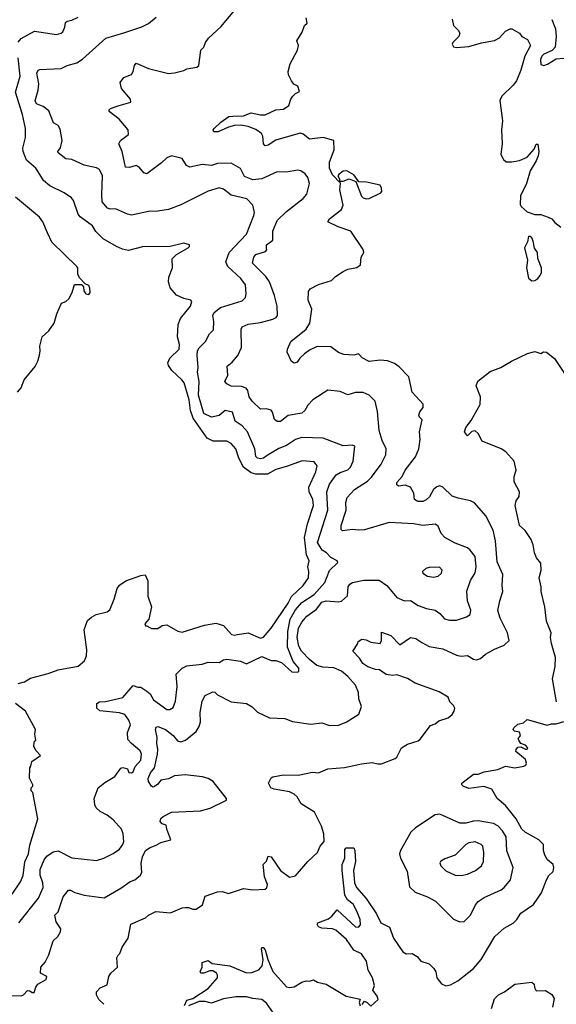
# Model space of a CAD drawing. Extents: x 1966327 to 2147849, y 395140 to 552178.
# Tile 229 of 256: x 2045185 to 2048685, y 522643 to 529064. Entities that reach past the tile are written whole.
import ezdxf

# ---------------------------------------------------------------- set-up
doc = ezdxf.new("R2010")
doc.units = 0

msp = doc.modelspace()

# ---------------------------------------------------------------- linework, layer by layer
at = {"layer": '0CON20XD'}
for points in [[(2047280.8, 525739.2), (2047282.9, 525765), (2047314.6, 525864.6), (2047311.5, 525915), (2047321.6, 525948.4), (2047369.2, 526000.8), (2047454.4, 526055), (2047479.6, 526080.4), (2047543.6, 526165), (2047572.5, 526225), (2047574.5, 526265), (2047548.9, 526318.9), (2047529.6, 526385), (2047518.2, 526508.2), (2047504.3, 526575), (2047465.4, 526615.4), (2047425, 526632.2), (2047375, 526633.1), (2047325, 526617.1), (2047275, 526639.4), (2047195, 526647.5), (2047096.2, 526583.8), (2047065, 526548.9), (2047044.6, 526515), (2047025, 526498.7), (2046935, 526481.5), (2046885, 526442.7), (2046865, 526443.6), (2046847.4, 526457.4), (2046834.3, 526505), (2046825, 526518), (2046795.6, 526525.6), (2046755, 526524.4), (2046700.6, 526575), (2046680.6, 526605), (2046674, 526645), (2046661.5, 526661.5), (2046632.6, 526672.6), (2046564.2, 526674.3), (2046535, 526689.4), (2046522.9, 526705), (2046543.1, 526745), (2046537.5, 526805), (2046570.6, 526829.4), (2046606.7, 526873.2), (2046632.7, 526925), (2046629.2, 527045), (2046635, 527060.6), (2046675, 527078.8), (2046755, 527090), (2046835, 527110.6), (2046857.4, 527122.6), (2046866.9, 527135), (2046864.6, 527194.6), (2046846.9, 527265), (2046814.1, 527354.1), (2046790, 527390), (2046702.5, 527475), (2046712.9, 527515), (2046725, 527532), (2046788.3, 527551.7), (2046796.2, 527563.8), (2046794, 527574), (2046795, 527596.2), (2046835, 527626.7), (2046836.2, 527683.8), (2046863.3, 527755), (2046925, 527813.1), (2047033.1, 527896.9), (2047058.6, 527925), (2047074.4, 527995), (2047064.6, 528034.6), (2047047.8, 528057.8), (2047018, 528078), (2046997, 528083), (2046925, 528070), (2046865, 528071.5), (2046765, 528026.5), (2046705, 528018.5), (2046651.1, 528041.1), (2046624.2, 528094.2), (2046565, 528128.6), (2046475, 528125.6), (2046435, 528112.2), (2046375, 528118.9), (2046295, 528101.9), (2046272.6, 528112.6), (2046245, 528158.6), (2046175, 528175.6), (2046145, 528161.9), (2046110.5, 528129.5), (2046015, 528058), (2045995, 528064), (2045965, 528101.2), (2045945, 528113.3), (2045901.3, 528098.7), (2045875, 528102.9), (2045852.2, 528205), (2045831.2, 528255), (2045841.2, 528275), (2045894.2, 528315), (2045891.4, 528345), (2045834, 528415), (2045767.5, 528465), (2045767.5, 528475), (2045777.5, 528485), (2045832.5, 528505), (2045910, 528525), (2045907.5, 528545), (2045848.8, 528615), (2045840, 528655), (2045865, 528686.7), (2045915, 528706.7), (2045925.8, 528725), (2045934.2, 528765), (2045945, 528780), (2046025, 528745.7), (2046155, 528712), (2046195, 528716), (2046255, 528732.5), (2046275, 528743.8), (2046340, 528755), (2046352.5, 528765), (2046366.7, 528865), (2046385.7, 528884.3), (2046396, 528915), (2046416, 528944), (2046500, 529020), (2046595.5, 529134.5)], [(2045174, 528916), (2045195, 528940), (2045281.9, 528988.1), (2045425, 528967.5), (2045454.2, 528975.8), (2045465.8, 528985), (2045479.4, 529015), (2045484.4, 529045), (2045495, 529054.2), (2045525, 529060.6), (2045565, 529080.5)], [(2045178, 523175), (2045306.9, 523335), (2045337.4, 523405), (2045336, 523435), (2045318.9, 523485), (2045317.1, 523522.9), (2045344.2, 523585.8), (2045362.1, 523607.9), (2045401.9, 523638.1), (2045435, 523644.7), (2045525, 523598.6), (2045685, 523581.2), (2045733.9, 523596.1), (2045795, 523626), (2045835, 523654.3), (2045857.1, 523685), (2045864.3, 523705), (2045860.5, 523755), (2045848.9, 523785), (2045793.8, 523845), (2045755, 523875.5), (2045710.2, 523900.2), (2045684.5, 523924.5), (2045673.9, 523943.9), (2045670, 523985), (2045696.2, 524055), (2045739.8, 524090.2), (2045805, 524128.8), (2045845, 524182.9), (2045856.8, 524186.8), (2045887.7, 524177.7), (2045897.5, 524155), (2045915, 524152.7), (2045925, 524158), (2045937.1, 524192.9), (2045974.2, 524235), (2045979.5, 524275), (2045971.4, 524295), (2045913, 524343), (2045890.6, 524370.6), (2045888.8, 524415), (2045907.7, 524465), (2045895.8, 524495.8), (2045875, 524525.8), (2045865, 524535.5), (2045835, 524543.4), (2045706.8, 524556.8), (2045686.8, 524575), (2045687.8, 524605), (2045705.3, 524614.7), (2045745, 524617.9), (2045857.3, 524642.7), (2045925, 524722.9), (2045955, 524710), (2045975, 524710), (2046015, 524685.6), (2046035, 524667.1), (2046058.3, 524628.3), (2046145, 524564.5), (2046165, 524564.4), (2046185, 524579.2), (2046200.2, 524619.8), (2046211.2, 524715), (2046205.4, 524795), (2046245, 524834.2), (2046275, 524849.3), (2046375, 524860.4), (2046415, 524873.2), (2046485, 524871.5), (2046515, 524889.4), (2046536.1, 524893.9), (2046625, 524880), (2046665, 524863.2), (2046765, 524911.8), (2046825, 524884.3), (2046855.8, 524885.8), (2046892.7, 524872.7), (2046960, 524810), (2046995, 524808.8), (2047005.8, 524814.2), (2047005.6, 524835), (2046968.5, 524878.5), (2046932.5, 524972.5), (2046934.5, 525075), (2046948.5, 525155), (2046984.8, 525215), (2047025, 525263.5), (2047106.4, 525315), (2047175.8, 525394.2), (2047205, 525471.4), (2047260, 525525), (2047256.7, 525535), (2047215, 525555.5), (2047187.1, 525587.1), (2047158.2, 525605), (2047127.9, 525655), (2047195.8, 525865), (2047187.4, 525985), (2047205.3, 526034.7), (2047249.5, 526095), (2047275, 526111.3), (2047325, 526127.5), (2047343.5, 526145), (2047359.4, 526185), (2047371.7, 526281.7), (2047355, 526290), (2047295, 526284), (2047165, 526335.4), (2047025, 526340), (2046985, 526326), (2046925, 526286.1), (2046875, 526268.2), (2046798.5, 526221.5), (2046775.4, 526204.6), (2046755, 526200.7), (2046735, 526204.7), (2046725.3, 526215), (2046718.4, 526265), (2046671.6, 526375), (2046636.2, 526415), (2046589.7, 526445), (2046573.7, 526503.7), (2046525, 526514.4), (2046486.8, 526483.2), (2046435, 526471.2), (2046385.4, 526495), (2046350.7, 526615), (2046355.6, 526705), (2046345.4, 526764.6), (2046349.6, 526795), (2046342.4, 526875), (2046345.3, 526905), (2046355, 526922.7), (2046396.7, 526965), (2046422.5, 527015), (2046448.9, 527041.1), (2046451.8, 527095), (2046443.8, 527135), (2046453.8, 527155), (2046495, 527186.7), (2046635, 527230), (2046657, 527253), (2046661.5, 527275), (2046658.5, 527335), (2046626.5, 527376.5), (2046541.9, 527455), (2046528.6, 527485), (2046552.2, 527545), (2046664.7, 527665), (2046713.1, 527786.9), (2046716, 527806), (2046704.5, 527854.5), (2046666, 527895), (2046565, 527919.1), (2046515, 527958.8), (2046485, 527967.5), (2046415, 527946.1), (2046235, 527855.6), (2046155, 527825.8), (2046085.5, 527814.5), (2046025, 527813.5), (2045915, 527789.6), (2045888, 527795), (2045809.1, 527829.1), (2045775, 527828.2), (2045757.1, 527835), (2045723.5, 527875), (2045721.2, 527921.2), (2045724.5, 528045), (2045706.3, 528086.3), (2045685, 528098.6), (2045605, 528115.5), (2045525, 528152.9), (2045485, 528156), (2045436, 528195), (2045434.2, 528205), (2045451.2, 528228.8), (2045462.7, 528275), (2045449.4, 528349.4), (2045435, 528372.5), (2045405, 528391.2), (2045375, 528469.2), (2045337, 528497), (2045295, 528514.6), (2045285.5, 528535), (2045305.2, 528604.8), (2045309.5, 528645), (2045295.5, 528714.5), (2045305, 528734), (2045315, 528738.6), (2045455, 528744.3), (2045495, 528765.5), (2045557.4, 528782.6), (2045595, 528805.6), (2045747.4, 528942.6), (2045862.9, 528977.1), (2045982.2, 529017.8), (2046025, 529039.2), (2046075, 529080.8)], [(2046575, 528434.4), (2046644, 528436), (2046695, 528456), (2046755, 528442.1), (2046785, 528442.7), (2046855, 528476.2), (2046905, 528480.6), (2046941.2, 528505), (2046954.1, 528545.9), (2046966.1, 528563.9), (2046985, 528582.5), (2047010, 528595), (2046999.3, 528629.3), (2046973.6, 528643.6), (2046957.5, 528665), (2046937.5, 528705), (2046936.7, 528725), (2046950, 528775), (2046997.5, 528865), (2047002.5, 528895), (2046992.5, 528925), (2047027, 528983), (2047042.5, 529025), (2047059.3, 529040.7), (2047054, 529075)], [(2048005, 529066.7), (2048015.7, 529025), (2048045.8, 528995), (2048057.1, 528975), (2048050, 528955), (2048010, 528915), (2048006.7, 528905), (2048015, 528887.5), (2048035, 528882), (2048115, 528889.2), (2048197, 528913), (2048282.9, 528927.1), (2048313.8, 528946.2), (2048355, 528988.6), (2048385, 529004), (2048395, 529003.8), (2048446.2, 528975), (2048460, 528955), (2048498, 528935), (2048516.9, 528895), (2048480, 528825), (2048455, 528734), (2048425, 528665.8), (2048403.3, 528636.7), (2048330, 528565), (2048316.1, 528536.1), (2048335.4, 528405), (2048327.8, 528345), (2048333.1, 528256.9), (2048324.3, 528185), (2048340.9, 528150.9), (2048357.7, 528137.7), (2048395, 528136), (2048445, 528145.8), (2048495, 528167.5), (2048540.7, 528219.3), (2048555, 528252.5), (2048565, 528252.5), (2048571.1, 528205), (2048566.2, 528175), (2048555, 528142.5), (2048515, 528078), (2048490, 527995), (2048452.5, 527915), (2048449.3, 527859.3), (2048456.7, 527845), (2048495, 527810), (2048545, 527793.8), (2048585, 527793.3), (2048632.5, 527775), (2048656.2, 527765), (2048675, 527741.2), (2048715, 527711.2)], [(2048656.5, 529065), (2048680.2, 529005), (2048685.2, 528954.8), (2048677.1, 528885), (2048658.3, 528861.7), (2048605, 528837.8), (2048590.4, 528825), (2048583.2, 528805), (2048585, 528771.2), (2048605, 528765.8), (2048627.4, 528772.6), (2048685, 528807.5), (2048735, 528812.2)], [(2045174.1, 524735.9), (2045215, 524746.7), (2045255, 524768.8), (2045370.5, 524799.5), (2045435, 524823.3), (2045565, 524848.8), (2045607.7, 524882.3), (2045621.2, 524915), (2045622.5, 524955), (2045605.8, 525084.2), (2045628, 525145), (2045652.4, 525167.6), (2045684.4, 525185.6), (2045755, 525202.5), (2045772, 525215), (2045801.4, 525285), (2045820.8, 525355), (2045835, 525376.7), (2045876.7, 525405), (2045975, 525440), (2046002.5, 525442.5), (2046020, 525405), (2046020, 525305), (2046044, 525235), (2046026.7, 525155), (2046000, 525125), (2046005, 525110), (2046015, 525110), (2046045, 525092.5), (2046085, 525092.5), (2046115, 525112.5), (2046145, 525117.5), (2046216.4, 525076.4), (2046245, 525070), (2046390, 525115), (2046465, 525129.2), (2046515, 525114), (2046566.2, 525055), (2046585, 525050), (2046606, 525054), (2046675, 525065.3), (2046755, 525031.2), (2046775, 525037.7), (2046826, 525095), (2046935, 525259.1), (2046957.6, 525302.4), (2047034.7, 525375), (2047068.3, 525425), (2047070.8, 525465), (2047063.8, 525495), (2047074.1, 525535), (2047055.2, 525575), (2047042.4, 525687.6), (2047061.9, 525775), (2047100.8, 525895), (2047097.2, 525935), (2047072.6, 525985), (2047071.8, 526015), (2047116.7, 526115), (2047125.5, 526155), (2047105, 526180.5), (2047027.4, 526187.4), (2046925, 526150.8), (2046855, 526129.6), (2046800.3, 526099.7), (2046725, 526100.6), (2046695, 526108.8), (2046645, 526146.2), (2046615, 526204.3), (2046595.2, 526265.2), (2046565, 526299.5), (2046535, 526315.3), (2046445.8, 526315.8), (2046406.9, 526335), (2046317.3, 526465), (2046299.4, 526515), (2046291.2, 526585), (2046256.6, 526695), (2046242.9, 526715), (2046177.9, 526775), (2046155, 526809.2), (2046151.5, 526825), (2046165, 526855.7), (2046225.3, 526914.7), (2046227.1, 526945), (2046213.1, 526995), (2046218.5, 527075), (2046233.8, 527115), (2046298.1, 527195), (2046306.9, 527226.9), (2046300, 527235), (2046255, 527246.2), (2046207.4, 527267.4), (2046166.2, 527315), (2046154.7, 527355), (2046156.9, 527385), (2046181.5, 527445), (2046179.5, 527505), (2046207.9, 527532.1), (2046283.3, 527575), (2046292.5, 527585), (2046292.5, 527595), (2046255, 527606), (2046165.7, 527584.3), (2045985, 527582.2), (2045895, 527558.6), (2045855, 527567.5), (2045816.2, 527585), (2045728.1, 527635), (2045682.2, 527682.2), (2045659.2, 527719.2), (2045578.7, 527778.7), (2045565.4, 527795.4), (2045535.5, 527885.5), (2045522.1, 527902.1), (2045475, 527934.3), (2045380.2, 527980.2), (2045340, 528015), (2045315.6, 528055), (2045290.8, 528095), (2045228.1, 528148.1), (2045206.5, 528205), (2045205.6, 528225.6), (2045222.5, 528295), (2045223.3, 528355), (2045203.4, 528445), (2045158, 528592), (2045188, 528695), (2045174.7, 528815)], [(2045732.9, 522642.9), (2045701.9, 522675), (2045686.5, 522705), (2045686.3, 522723.7), (2045708.8, 522751.2), (2045755, 522770), (2045766, 522825), (2045778.8, 522845), (2045823.3, 522885), (2045818.8, 522945), (2045826, 522964), (2045838.8, 522975), (2045852.5, 523015), (2045891.9, 523075), (2045910.5, 523165), (2046005, 523206.9), (2046025, 523224.5), (2046072, 523248), (2046169.5, 523240.5), (2046245, 523272), (2046265.9, 523274.1), (2046285, 523274.2), (2046315, 523262.5), (2046335, 523264), (2046378.1, 523291.9), (2046395, 523348.8), (2046475, 523375.7), (2046505, 523377.5), (2046546.4, 523366.4), (2046645, 523399.2), (2046705, 523388.6), (2046786.8, 523393.2), (2046797.3, 523402.7), (2046801.5, 523425), (2046781.8, 523475), (2046773.8, 523555), (2046794.4, 523575.6), (2046805, 523608.8), (2046825, 523604), (2046885.6, 523515), (2046945, 523471.9), (2046985, 523481.4), (2047065, 523574.3), (2047127.9, 523632.1), (2047144.2, 523675), (2047170, 523705), (2047169.1, 523755), (2047154.5, 523805), (2047106.8, 523895), (2047020.5, 523950.5), (2046995.4, 523995), (2046975, 524014.1), (2046945, 524029), (2046845, 524045.3), (2046822.9, 524055), (2046807.5, 524085), (2046825, 524120), (2046835, 524126.8), (2046905, 524139.5), (2047002.1, 524137.9), (2047095, 524157.5), (2047135, 524153.3), (2047195, 524178.8), (2047303.8, 524186.2), (2047415, 524212), (2047485, 524220), (2047520.5, 524210.5), (2047545, 524212), (2047635, 524246.2), (2047646, 524255), (2047675, 524316), (2047715, 524338.6), (2047785, 524362), (2047797.6, 524372.4), (2047865, 524460), (2047895, 524472.5), (2047918.3, 524491.7), (2047979.5, 524510.5), (2048005, 524532), (2048019.5, 524555), (2048022.5, 524575), (2048015, 524591.4), (2047990.8, 524615), (2047980, 524645), (2047920.5, 524680.5), (2047765, 524737.9), (2047715, 524768.2), (2047645, 524791.5), (2047617.6, 524787.6), (2047575, 524794.4), (2047532.5, 524825), (2047505, 524826), (2047455, 524842.9), (2047424, 524865), (2047400.5, 524900.5), (2047357.5, 524945), (2047390, 524995), (2047391.7, 525008.3), (2047416.7, 525023.3), (2047445, 525019.2), (2047474.4, 525004.4), (2047536.7, 524995), (2047545.5, 525014.5), (2047545, 525070), (2047605, 525048), (2047665, 524986.2), (2047735, 525035.7), (2047768.6, 525028.6), (2047807.5, 525002.5), (2047855.8, 524975.8), (2047945, 524960.6), (2048035, 524918.6), (2048065, 524913.3), (2048105, 524917.3), (2048145, 524894.2), (2048165, 524890), (2048191.2, 524898.8), (2048224.3, 524925.7), (2048282.1, 524957.9), (2048345.5, 524984.5), (2048377.1, 525015), (2048366.5, 525065), (2048320.2, 525160.2), (2048305, 525210), (2048316.7, 525275), (2048337.5, 525335), (2048332.2, 525375), (2048337.5, 525445), (2048298.6, 525528.6), (2048289.6, 525665), (2048274.5, 525735), (2048225, 525828), (2048152.1, 525912.1), (2048125, 525925.8), (2048044.3, 525944.3), (2048005, 525955.8), (2047946.2, 526016.2), (2047925, 526024.3), (2047905, 526018.1), (2047885, 526000.8), (2047857.4, 525952.6), (2047837.4, 525932.6), (2047815, 525922.7), (2047782.6, 525922.6), (2047760, 525935), (2047755.7, 525975.7), (2047733.3, 526015), (2047698.9, 526028.9), (2047655, 526022), (2047645, 526030), (2047644.1, 526045.9), (2047680.4, 526085), (2047700.4, 526125), (2047767.5, 526212.5), (2047788.8, 526265), (2047796.2, 526325), (2047793.8, 526375), (2047810, 526455), (2047792.6, 526472.6), (2047789.6, 526485), (2047794.3, 526505.7), (2047816.8, 526535), (2047816.9, 526556.9), (2047745, 526634.2), (2047722.9, 526735), (2047660.5, 526800.5), (2047630.8, 526820.8), (2047585, 526840), (2047536.4, 526843.6), (2047465, 526835.6), (2047419.1, 526859.1), (2047401.7, 526878.3), (2047393.9, 526883.9), (2047364.3, 526875.7), (2047300.3, 526880.3), (2047263.6, 526893.6), (2047215, 526930), (2047125, 526932.7), (2047075, 526909.2), (2047041.9, 526885), (2047012.6, 526857.4), (2046995, 526830.8), (2046975, 526822.9), (2046958.8, 526835), (2046930, 526895), (2046931.2, 526915), (2046952.9, 526965), (2047052.9, 527045), (2047077.5, 527085), (2047091.2, 527175), (2047066, 527235), (2047068.8, 527291.2), (2047080.5, 527309.5), (2047135, 527336.7), (2047217.9, 527362.1), (2047245, 527388.8), (2047295, 527421.2), (2047325, 527436.2), (2047385, 527447.5), (2047408, 527465), (2047412.9, 527515), (2047430.8, 527545), (2047425.8, 527565), (2047344.2, 527684.2), (2047262.5, 527712.5), (2047194.2, 527745), (2047205, 527764.2), (2047284.2, 527825.8), (2047295.6, 527854.4), (2047272.9, 527955), (2047277, 527997), (2047225, 528052), (2047205.6, 528095), (2047205.6, 528135), (2047235.6, 528215), (2047233.3, 528275), (2047165, 528295.6), (2047075, 528284.4), (2047035, 528316), (2047015, 528324.2), (2046855, 528277.9), (2046805, 528245.6), (2046785, 528241.9), (2046775.6, 528255), (2046770, 528305), (2046761.7, 528321.7), (2046725, 528348.2), (2046676.2, 528366.2), (2046625, 528374.7), (2046585, 528373.2), (2046547.3, 528362.7), (2046478.8, 528331.2), (2046451.2, 528331.2), (2046447.5, 528345), (2046452.5, 528355), (2046496, 528395), (2046548.7, 528431.3), (2046575, 528434.4)], [(2047445, 527894.3), (2047465, 527897.5), (2047540.8, 527935), (2047546.5, 527945), (2047545.5, 527964.5), (2047535.4, 527985.4), (2047446.9, 528003.1), (2047396.7, 528006.7), (2047365, 528052.5), (2047318.8, 528078.8), (2047295, 528076.7), (2047266, 528055), (2047260, 528045), (2047270, 528025), (2047270, 528010), (2047295, 528010), (2047335, 528026.7), (2047378.3, 528008.3), (2047415, 527913.3), (2047425, 527902), (2047445, 527894.3)], [(2045170, 526635), (2045195, 526662.5), (2045214.2, 526715.8), (2045285, 526802.5), (2045303.9, 526836.1), (2045314.1, 526875.9), (2045319.2, 526905), (2045315.8, 526935), (2045331.2, 526995), (2045373.8, 527035), (2045410, 527085), (2045427.5, 527145), (2045457.5, 527215), (2045485, 527226.2), (2045506.1, 527243.9), (2045527.5, 527285), (2045543, 527337), (2045587.5, 527337.5), (2045593, 527333), (2045601.7, 527321.7), (2045603.3, 527295), (2045616.7, 527275), (2045635, 527272), (2045644, 527285), (2045643, 527313), (2045635, 527330), (2045611.7, 527341.7), (2045575, 527380), (2045563.3, 527405), (2045563.3, 527445), (2045556.7, 527455), (2045395, 527613.8), (2045365.9, 527674.1), (2045335.7, 527745), (2045314.2, 527775), (2045156.9, 527906.9)], [(2048525, 527361.5), (2048545, 527363.8), (2048565, 527375.6), (2048581.2, 527395), (2048588.8, 527415), (2048588.9, 527445), (2048565.9, 527505.9), (2048563.8, 527545), (2048544.1, 527574.1), (2048535, 527620), (2048525, 527640), (2048515, 527650), (2048505, 527650), (2048497.5, 527615), (2048478.8, 527575), (2048498, 527495), (2048490, 527445), (2048505, 527378), (2048525, 527361.5)], [(2048686.2, 524615), (2048660, 524765), (2048678.8, 524845), (2048680, 524905), (2048654, 524995), (2048648, 525035), (2048652, 525065), (2048622.4, 525142.4), (2048610.8, 525235), (2048585.8, 525335), (2048587.1, 525365), (2048574.3, 525425), (2048585.6, 525475), (2048585, 525520), (2048556.2, 525555), (2048543, 525587), (2048535, 525640), (2048521.2, 525675), (2048482.4, 525732.4), (2048445.6, 525765), (2048442.1, 525775), (2048416.9, 525895), (2048424.6, 525925.4), (2048443.8, 525955), (2048446.2, 525985), (2048409.7, 526049.7), (2048410, 526085), (2048423.8, 526125), (2048411.2, 526185), (2048355.9, 526245.9), (2048326.1, 526266.1), (2048201.2, 526315), (2048175.6, 526365.6), (2048155, 526383.3), (2048135, 526378), (2048105, 526350), (2048085.8, 526375.8), (2048095.6, 526405), (2048130.3, 526449.7), (2048188.1, 526555), (2048191.4, 526605), (2048162.9, 526675), (2048172.7, 526707.3), (2048255, 526769.1), (2048323.1, 526795), (2048392.8, 526837.2), (2048497.3, 526887.3), (2048545, 526900.6), (2048585, 526887.5), (2048601.9, 526898.1), (2048621.2, 526895), (2048674.2, 526855), (2048777.7, 526697.7)], [(2045061.7, 522701.7), (2045195, 522698.9), (2045210, 522705), (2045235, 522732.5), (2045251.7, 522731.7), (2045265, 522720), (2045280, 522720), (2045290, 522755), (2045302.9, 522775), (2045358, 522805), (2045362, 522825), (2045321.2, 522845), (2045322.5, 522885), (2045351.7, 522918.3), (2045375.5, 522964.5), (2045402.1, 523057.9), (2045432.5, 523085), (2045451.4, 523115), (2045452, 523135), (2045421.7, 523181.7), (2045414.5, 523225), (2045435.8, 523245), (2045467.1, 523342.9), (2045502.3, 523387.7), (2045515, 523388), (2045545, 523371.9), (2045605, 523355.7), (2045735, 523338), (2045845, 523399.4), (2045905, 523443.1), (2045936, 523455), (2045972, 523485), (2045981.1, 523505), (2045977.7, 523562.3), (2045985.6, 523605), (2046005, 523646.2), (2046036.4, 523666.4), (2046075, 523680), (2046105, 523698.8), (2046171.2, 523715), (2046144.3, 523785), (2046141.2, 523811.2), (2046115, 523820), (2046101.9, 523835), (2046105.8, 523855), (2046121.3, 523868.7), (2046174.4, 523895.6), (2046365, 523903.5), (2046427.2, 523922.8), (2046533.3, 523975), (2046533.3, 523985), (2046447.8, 524095), (2046415, 524114.6), (2046376.5, 524126.5), (2046265, 524139.1), (2046195, 524133.3), (2046155, 524113.1), (2046105.3, 524104.7), (2046085, 524077.5), (2046065, 524062.5), (2046055, 524058.8), (2046045, 524066.2), (2046025.5, 524095.5), (2046022.7, 524115), (2046038.3, 524151.7), (2046064.4, 524185), (2046083.9, 524275), (2046086.1, 524305), (2046078.8, 524345), (2046082.5, 524382.5), (2046070, 524435), (2046075, 524451.2), (2046085.5, 524455.5), (2046135, 524435.5), (2046185.3, 524395.3), (2046215, 524360), (2046235.5, 524355.5), (2046265.6, 524365), (2046335, 524422.5), (2046355.7, 524454.3), (2046364.6, 524485), (2046360.9, 524545), (2046375, 524620), (2046395, 524657.5), (2046445, 524680), (2046458, 524678), (2046475, 524661.4), (2046565, 524616), (2046665, 524604.2), (2046701.7, 524581.7), (2046735, 524548), (2046815, 524510.8), (2046915, 524506.2), (2046965, 524487.5), (2047085, 524470), (2047155, 524478.9), (2047205, 524461.9), (2047265, 524462.5), (2047315, 524482.9), (2047398.1, 524535), (2047414.4, 524585), (2047397.8, 524635), (2047394.5, 524675.5), (2047374.5, 524725), (2047325, 524780.5), (2047283.3, 524815), (2047235, 524836.7), (2047162, 524842), (2047122.4, 524852.4), (2047075, 524891.1), (2047023.5, 524945), (2047005, 524979.4), (2046995.7, 525034.3), (2047003.9, 525095), (2047024.2, 525135), (2047058.2, 525175), (2047120.6, 525219.4), (2047155, 525265.3), (2047185, 525274.6), (2047265, 525267.9), (2047285, 525271.8), (2047323.2, 525306.8), (2047326.9, 525365), (2047338.1, 525381.9), (2047355, 525392.7), (2047430.8, 525409.2), (2047529.8, 525409.8), (2047579.4, 525375), (2047645, 525295.6), (2047695, 525274.3), (2047735, 525276.9), (2047785, 525243.3), (2047837.5, 525225), (2047895, 525212.2), (2047925, 525191.9), (2047955, 525156), (2047988.8, 525148.8), (2048035, 525147.9), (2048099.3, 525170.7), (2048122.5, 525185), (2048127.6, 525212.4), (2048105.4, 525275), (2048102.6, 525337.4), (2048125, 525406), (2048155, 525456.2), (2048163.1, 525495), (2048155, 525564), (2048123.3, 525605), (2048105, 525619.2), (2048025, 525650.4), (2047958, 525688), (2047933.8, 525713.8), (2047915, 525761.2), (2047895, 525772.9), (2047815, 525765.4), (2047755, 525776.8), (2047595, 525785.7), (2047435, 525736.9), (2047395, 525734.3), (2047355, 525740), (2047291.2, 525731.2), (2047280.8, 525739.2)], [(2047885, 525429.2), (2047915, 525434), (2047935.8, 525454.2), (2047941.2, 525475), (2047924.1, 525494.1), (2047855, 525492), (2047834.3, 525485.7), (2047813.3, 525465), (2047814.1, 525454.1), (2047844.3, 525434.3), (2047885, 525429.2)], [(2045135, 523361.4), (2045189.2, 523440.8), (2045207, 523483), (2045217.6, 523572.4), (2045242.5, 523625), (2045250, 523680), (2045303.3, 523853.3), (2045270, 524025), (2045260, 524035), (2045260, 524055), (2045270, 524065), (2045270, 524075), (2045248.3, 524118.3), (2045250, 524185), (2045257.5, 524195), (2045263.6, 524226.4), (2045320, 524265), (2045292.5, 524295), (2045277.5, 524325), (2045278.3, 524351.7), (2045290, 524365), (2045282.5, 524405), (2045287.5, 524435), (2045222.5, 524555), (2045157.5, 524605)], [(2047744.2, 522974.2), (2047776.7, 522955), (2047802.5, 522925), (2047855, 522906.2), (2047887.2, 522877.2), (2047900, 522855), (2047905.8, 522815), (2047935.6, 522775.6), (2047965, 522764.3), (2047995, 522770), (2048043, 522797), (2048145, 522876.9), (2048195, 522934.3), (2048284.3, 523085), (2048345, 523139.2), (2048405, 523172.5), (2048427.5, 523195), (2048455, 523237.5), (2048536.7, 523293.3), (2048589.8, 523370.2), (2048620.6, 523455), (2048636.6, 523483.4), (2048665, 523510), (2048670, 523535), (2048664.1, 523554.1), (2048628.8, 523585), (2048610.8, 523615), (2048602.5, 523645), (2048601.2, 523685), (2048571.4, 523715), (2048483.1, 523765), (2048460.5, 523785), (2048422.7, 523852.7), (2048355, 523940), (2048300, 523985), (2048264.2, 524045), (2048212.6, 524062.6), (2048115, 524050.5), (2048078.8, 524065), (2048068, 524075), (2048068.8, 524085), (2048145, 524143.8), (2048175, 524144.4), (2048215, 524159.6), (2048305, 524174.4), (2048355, 524196.7), (2048415, 524184.5), (2048472.5, 524195), (2048487, 524203), (2048492, 524215), (2048485, 524238.8), (2048420.7, 524290.7), (2048422.5, 524305), (2048435, 524320), (2048455, 524322.5), (2048485, 524307.5), (2048495, 524307.5), (2048498.8, 524315), (2048485, 524333.3), (2048453.6, 524343.6), (2048440, 524365), (2048437.5, 524375), (2048452.5, 524395), (2048445, 524417.5), (2048413, 524423), (2048403, 524433), (2048407.5, 524445), (2048435, 524470), (2048470.7, 524479.3), (2048495, 524500), (2048625, 524463.6), (2048655, 524472.5), (2048685, 524472.5), (2048735, 524487.5)], [(2048055, 523180.8), (2048085, 523182), (2048125, 523224.2), (2048157.6, 523292.4), (2048175, 523314.2), (2048215, 523339.4), (2048325, 523390), (2048345.8, 523405), (2048385.6, 523455), (2048404.3, 523535), (2048363.4, 523643.4), (2048357.7, 523735), (2048335.3, 523775), (2048305, 523806.2), (2048275, 523822.7), (2048175, 523839.2), (2048145, 523837.9), (2048095, 523823.1), (2048055, 523824.6), (2047925, 523883.3), (2047895, 523878.5), (2047767.3, 523792.7), (2047735.6, 523765), (2047669.4, 523645), (2047663.1, 523625), (2047668.6, 523595), (2047711.8, 523511.8), (2047728.3, 523408.3), (2047763.8, 523373.8), (2047845, 523343.1), (2047897.5, 523315), (2048015, 523198.6), (2048055, 523180.8)], [(2047419.3, 522640.7), (2047435, 522662.5), (2047452.5, 522655), (2047475, 522630), (2047522.5, 522675), (2047516, 522695), (2047488, 522735), (2047500, 522765), (2047485.8, 522815), (2047458.8, 522865), (2047448, 522925), (2047415, 522972), (2047365, 522996.5), (2047315.9, 523065), (2047246.8, 523126.8), (2047225, 523135.3), (2047155, 523138.4), (2047135, 523148.5), (2047124.4, 523165), (2047128.8, 523175), (2047199.5, 523200.5), (2047221.6, 523218.4), (2047255, 523260), (2047375, 523148.9), (2047395, 523146.9), (2047407.8, 523162.2), (2047406.3, 523195), (2047385, 523250.6), (2047359.4, 523295), (2047323.3, 523325), (2047306.4, 523355), (2047287.5, 523515), (2047288.5, 523555), (2047305.5, 523595), (2047305, 523653.3), (2047315, 523664), (2047363.9, 523663.9), (2047371.4, 523645), (2047374.4, 523575), (2047362.9, 523515), (2047369.5, 523435), (2047381.2, 523405), (2047445, 523333.1), (2047513.3, 523233.3), (2047540.6, 523175), (2047596.6, 523146.6), (2047623.5, 523073.5), (2047685, 522985.7), (2047705, 522972.5), (2047744.2, 522974.2)], [(2048065, 523483.3), (2048105, 523491.8), (2048158, 523515), (2048197.8, 523545), (2048209.5, 523575), (2048213.2, 523633.2), (2048205.6, 523675), (2048195, 523685.8), (2048155, 523703.3), (2048114.1, 523695.9), (2048094.3, 523685), (2048026, 523615), (2047958.3, 523591.7), (2047930, 523575), (2047926.2, 523565), (2047932, 523545), (2047965, 523512.9), (2048025, 523484.4), (2048065, 523483.3)], [(2046260, 522635), (2046275, 522670.8), (2046315, 522680.6), (2046414.1, 522745.9), (2046476, 522815), (2046476.1, 522833.9), (2046469.2, 522845), (2046445, 522860.6), (2046425, 522861.9), (2046385, 522845.8), (2046366.2, 522846.2), (2046361.2, 522855), (2046375.6, 522884.4), (2046374.2, 522915.8), (2046415, 522928), (2046439.4, 522909.4), (2046555, 522894.5), (2046665, 522848.9), (2046699.2, 522850.8), (2046745, 522868.5), (2046766.4, 522893.6), (2046773.1, 522933.1), (2046762.5, 523005), (2046765, 523012.5), (2046773, 523013), (2046785, 522997.5), (2046802.5, 522935), (2046837.1, 522857.1), (2046925, 522757.5), (2046945, 522752.5), (2046975, 522757.5), (2047025, 522786.7), (2047053.6, 522796.4), (2047075, 522793.8), (2047101.7, 522801.7), (2047126.7, 522786.7), (2047183.6, 522773.6), (2047315, 522696.7), (2047405, 522677.5), (2047400, 522655), (2047405, 522632.5)], [(2048262.5, 522615), (2048281.7, 522678.3), (2048307.5, 522705), (2048346.7, 522725), (2048415, 522773.8), (2048525, 522787.5), (2048540, 522775), (2048543, 522753), (2048555, 522730), (2048615, 522732.5), (2048656.4, 522706.4), (2048671.7, 522681.7), (2048660, 522625)], [(2046839.7, 522585), (2046795, 522651.1), (2046765.2, 522675.2), (2046705, 522680.9), (2046665, 522692.7), (2046595, 522691.1), (2046515, 522679.4), (2046435, 522650.6), (2046395, 522662.2), (2046355, 522661.3), (2046285, 522633.3)]]:
    msp.add_lwpolyline(points, dxfattribs=at)

doc.saveas('drawing.dxf')
